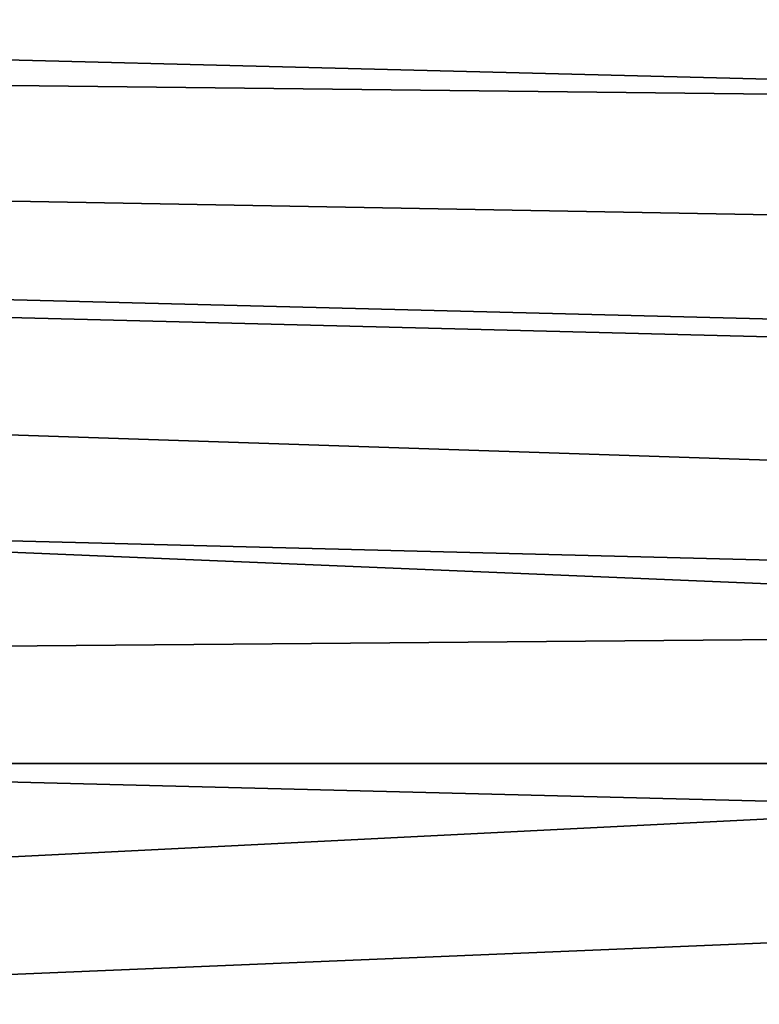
# Model space of a CAD drawing. Header units: metres. Extents: x -22 to 95, y -240 to 22.
# Tile 58 of 180: x -18.58 to -15.16, y -1.11 to 3.44. Entities that reach past the tile are written whole.
import ezdxf

# ---------------------------------------------------------------- set-up
doc = ezdxf.new("R2010")
doc.units = ezdxf.units.M
doc.layers.add('solid_10_151_013_XXX', color=7, linetype='CONTINUOUS')

msp = doc.modelspace()

# ---------------------------------------------------------------- linework, layer by layer
at = {"layer": 'solid_10_151_013_XXX'}
for points in [[(-21.297699, 5.514322), (21.54973, 4.428241), (21.746239, 3.33181), (-21.54973, 4.428241)], [(-21.54973, 4.428241), (21.746239, 3.33181), (21.887098, 2.225952), (-21.746239, 3.33181)], [(-9.529406, 3.031566, 135), (-9.324705, 3.612455, 135), (-20.168201, 3.673359, 135), (-20.2561, 3.152825, 135)], [(-21.746239, 3.33181), (21.887098, 2.225952), (21.971785, 1.1139), (-21.887098, 2.225952)], [(-9.697959, 2.439176, 135), (-9.529406, 3.031566, 135), (-20.2561, 3.152825, 135), (-20.330597, 2.629925, 135)], [(-9.829724, 1.837529, 135), (-9.697959, 2.439176, 135), (-20.330597, 2.629925, 135), (-20.391584, 2.105544, 135)], [(-21.887098, 2.225952), (21.971785, 1.1139), (22, 0), (-21.971785, 1.1139)], [(-9.924201, 1.228909, 135), (-9.829724, 1.837529, 135), (-20.391584, 2.105544, 135), (-20.43903, 1.579766, 135)], [(-9.981032, 0.615626, 135), (-9.924201, 1.228909, 135), (-20.43903, 1.579766, 135), (-20.472921, 1.053369, 135)], [(21.971785, -1.1139), (-22, 0), (-21.971785, 1.1139), (22, 0)], [(-9.981032, 0.615626, 135), (-20.472921, 1.053369, 135), (-20.493242, 0.526855, 135)], [(-10, 0, 135), (-9.981032, 0.615626, 135), (-20.493242, 0.526855, 135), (-20.5, 0, 135)], [(21.887098, -2.225952), (-21.971785, -1.1139), (-22, 0), (21.971785, -1.1139)], [(-10, 0, 135), (-20.5, 0, 135), (-20.49324, -0.526924, 135)], [(-10, 0, 135), (-20.49324, -0.526924, 135), (-20.472916, -1.053493, 135), (-9.981032, -0.615626, 135)], [(-9.981032, -0.615626, 135), (-20.472916, -1.053493, 135), (-20.439016, -1.579931, 135), (-9.924201, -1.228909, 135)], [(21.746239, -3.33181), (-21.887098, -2.225952), (-21.971785, -1.1139), (21.887098, -2.225952)]]:
    msp.add_3dface(points, dxfattribs=at)

doc.saveas('drawing.dxf')
